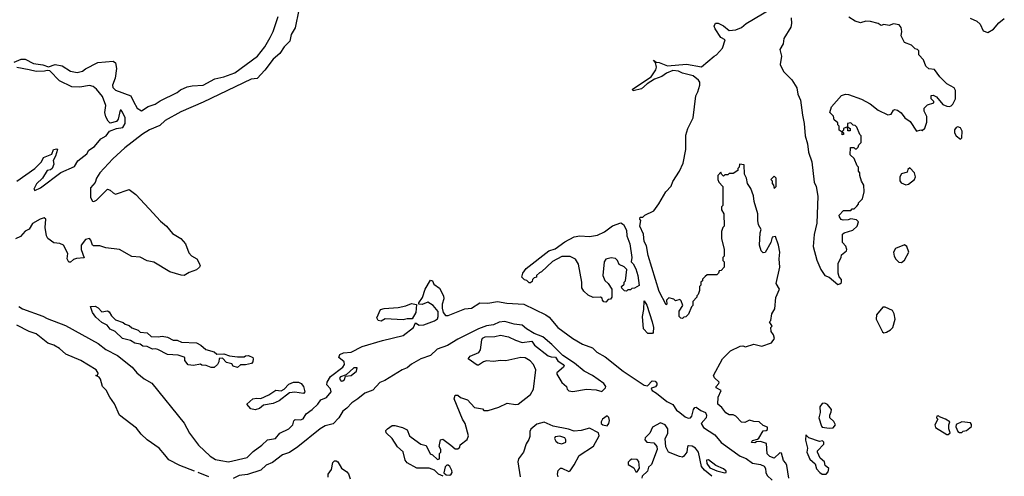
# Model space of a CAD drawing. Extents: x 2239805 to 2396427, y 665731 to 772158.
# Tile 199 of 256: x 2348475 to 2355665, y 670008 to 673342. Entities that reach past the tile are written whole.
import ezdxf

# ---------------------------------------------------------------- set-up
doc = ezdxf.new("R2010")
doc.units = 0

msp = doc.modelspace()

# ---------------------------------------------------------------- linework, layer by layer
at = {"layer": '0CON05XD'}
for points in [[(2354092.5, 669995), (2354077, 670087), (2354070, 670105), (2354053, 670123), (2354038.3, 670178.3), (2354025, 670180), (2353985, 670140), (2353953, 670153), (2353933, 670173), (2353928.3, 670248.3), (2353885, 670262.5), (2353855, 670260), (2353843, 670253), (2353820, 670255), (2353825, 670270), (2353861.7, 670278.3), (2353873, 670287), (2353905, 670340), (2353927, 670343), (2353935, 670350), (2353935, 670367.5), (2353905, 670380), (2353875, 670406.7), (2353835, 670407.5), (2353805, 670418.8), (2353769.3, 670400.7), (2353745, 670402.5), (2353705, 670446.7), (2353685, 670457.5), (2353655, 670457.5), (2353630.7, 670470.7), (2353601.7, 670511.7), (2353572.5, 670535), (2353576.7, 670585), (2353597.5, 670635), (2353560, 670655), (2353560, 670665), (2353580, 670685), (2353582.5, 670695), (2353547.7, 670727.7), (2353541.2, 670745), (2353606.2, 670865), (2353664.4, 670925.6), (2353735, 670958), (2353755, 670961.2), (2353776.1, 670953.9), (2353835, 670972.5), (2353895, 670958.6), (2353965, 670983.3), (2353986.7, 671013.3), (2353980.7, 671040.7), (2353962.5, 671065), (2353960, 671095), (2353965, 671100), (2353970, 671105), (2353950, 671135), (2353960, 671145), (2353967.5, 671195), (2353988.8, 671231.2), (2353997.3, 671312.7), (2354022.5, 671375), (2353998.8, 671415), (2354025.7, 671535), (2354020, 671595), (2354025.8, 671645.8), (2354016.4, 671696.4), (2353995, 671760), (2353970, 671755), (2353960, 671715), (2353918.3, 671641.7), (2353905, 671640), (2353890, 671655), (2353877.5, 671695), (2353882.5, 671785), (2353889.3, 671809.3), (2353870, 671845), (2353864.2, 671875), (2353865.8, 671925), (2353838, 672015), (2353833.8, 672055), (2353815, 672110), (2353790, 672145), (2353782.5, 672185), (2353767.5, 672215), (2353765, 672282.5), (2353731.7, 672288.3), (2353730, 672265), (2353720, 672255), (2353718.3, 672241.7), (2353685, 672220), (2353655, 672220), (2353645, 672210), (2353625, 672210), (2353615, 672200), (2353600, 672215), (2353595, 672230), (2353572.5, 672205), (2353572.5, 672175), (2353580, 672155), (2353610, 672125), (2353610, 671985), (2353600, 671975), (2353600, 671955), (2353617.5, 671925), (2353620, 671835), (2353610, 671825), (2353600, 671795), (2353600, 671745), (2353620, 671665), (2353620, 671615), (2353610, 671605), (2353610, 671585), (2353620, 671575), (2353620, 671535), (2353598.3, 671511.7), (2353581.7, 671508.3), (2353578.3, 671491.7), (2353565, 671480), (2353495, 671480), (2353481.7, 671468.3), (2353461.7, 671448.3), (2353460, 671435), (2353450, 671425), (2353450, 671405), (2353440, 671395), (2353440, 671365), (2353430, 671335), (2353420, 671325), (2353420, 671315), (2353390, 671285), (2353390, 671255), (2353380, 671245), (2353358.3, 671191.7), (2353338.3, 671171.7), (2353325, 671170), (2353315, 671160), (2353301.7, 671161.7), (2353290, 671175), (2353290, 671215), (2353317.5, 671255), (2353305, 671290), (2353295, 671300), (2353265, 671290), (2353251.7, 671301.7), (2353215, 671312.5), (2353197.5, 671295), (2353200, 671265), (2353195, 671260), (2353145, 671358), (2353065, 671620), (2353051.7, 671691.7), (2353035, 671723.3), (2353030, 671775), (2353004.4, 671835), (2353010, 671875), (2353002.5, 671885), (2353005, 671900), (2353025, 671900), (2353040, 671915), (2353105, 671947.5), (2353142.3, 671997.7), (2353193.9, 672086.1), (2353232.7, 672127.3), (2353245, 672160), (2353294, 672235), (2353320, 672295), (2353338.5, 672395), (2353340.3, 672499.7), (2353355, 672546.7), (2353394.1, 672625.9), (2353411.9, 672785), (2353428.1, 672815), (2353442, 672865), (2353441.2, 672885), (2353431.2, 672901.2), (2353392, 672932), (2353315, 672952.5), (2353285, 672966.7), (2353245, 672970), (2353199.3, 672950.7), (2353163.6, 672926.4), (2353111.7, 672908.3), (2353056.4, 672873.6), (2353015, 672837.5), (2352955, 672822.5), (2352950, 672835), (2353086.2, 672923.8), (2353120, 672975), (2353126.2, 672995), (2353118.3, 673028.3), (2353103.3, 673046.7), (2353121.7, 673031.7), (2353145, 673028.8), (2353206, 673006), (2353345, 673017.1), (2353455, 672996.7), (2353545.5, 673074.5), (2353563.6, 673086.4), (2353606.2, 673135), (2353626.2, 673195), (2353595, 673211.2), (2353552.5, 673275), (2353547.5, 673295), (2353555, 673317.5), (2353575, 673317.5), (2353615, 673296.7), (2353655, 673263.3), (2353705, 673267.5), (2353745.5, 673284.5), (2353780, 673315), (2353965, 673424.3)], [(2348435, 673031.2), (2348485.8, 673054.2), (2348515, 673054.3), (2348575, 673021.4), (2348645, 673012.5), (2348685, 672997.5), (2348735, 673015.7), (2348785, 673005.4), (2348845, 672966.4), (2348895, 672956.7), (2348933.3, 672965), (2348955, 672984.2), (2349045, 673028.8), (2349158.6, 673038.6), (2349175.8, 673025.8), (2349181.4, 672985), (2349172, 672915), (2349152, 672865), (2349155.8, 672845.8), (2349175, 672828), (2349287.5, 672785), (2349305.7, 672745.7), (2349332.5, 672695), (2349365, 672675.6), (2349412.8, 672707.2), (2349465, 672725.3), (2349500.8, 672749.2), (2349625, 672811.6), (2349649.5, 672830.5), (2349698.8, 672851.2), (2349735, 672860), (2349815, 672864.7), (2349900.7, 672909.3), (2349966, 672925), (2350045, 672954.3), (2350212, 673075), (2350265.3, 673145), (2350305, 673211.2), (2350326.5, 673256.5), (2350361.7, 673365)], [(2350513.8, 673413.8), (2350486.8, 673283.2), (2350456.3, 673235), (2350446.7, 673185), (2350407.2, 673145), (2350374.8, 673095), (2350325, 673053.4), (2350265.9, 672974.1), (2350208.1, 672911.9), (2350165, 672906.6), (2349815, 672739.2), (2349651.2, 672668.8), (2349536.8, 672605), (2349499.4, 672570.6), (2349422.7, 672537.3), (2349372.6, 672507.4), (2349243.9, 672406.1), (2349154.7, 672325.3), (2349060.2, 672225), (2349034.7, 672185), (2349025.7, 672154.3), (2348991.1, 672115), (2348991.4, 672045), (2349007.3, 672017.3), (2349015.3, 672014.7), (2349035.2, 672024.8), (2349115, 672103.6), (2349135, 672098.2), (2349156.7, 672076.7), (2349175, 672068.7), (2349275, 672101.5), (2349322.7, 672065), (2349421.5, 671961.5), (2349502.2, 671872.2), (2349545.9, 671835), (2349590.8, 671780.8), (2349651.2, 671745), (2349685.4, 671705), (2349709.9, 671639.9), (2349729.1, 671619.1), (2349768.6, 671595), (2349785, 671563.8), (2349792.2, 671545), (2349788.5, 671535), (2349765, 671514.7), (2349713.2, 671496.8), (2349675, 671474.5), (2349655, 671476.2), (2349572.1, 671502.1), (2349455, 671572), (2349405, 671581.9), (2349355, 671607.5), (2349295, 671614.2), (2349205, 671663.8), (2349105, 671676.7), (2349060.7, 671690.7), (2349015, 671690.8), (2349005.9, 671695.9), (2348995, 671732.5), (2348983.6, 671743.6), (2348955, 671736.7), (2348923.6, 671696.4), (2348923.1, 671665), (2348945, 671602.5), (2348889.1, 671599.1), (2348868, 671592), (2348845, 671572.2), (2348832.8, 671572.8), (2348820.7, 671595), (2348827.5, 671635), (2348795.3, 671695.3), (2348769.1, 671709.1), (2348723.8, 671713.8), (2348681.2, 671745), (2348670.8, 671765), (2348662.1, 671825), (2348666.7, 671885), (2348654.5, 671894.5), (2348625, 671885.8), (2348568.9, 671855), (2348545, 671813.8), (2348515, 671798.2), (2348480.2, 671759.8), (2348445, 671741.7)], [(2354108.8, 673355), (2354111.2, 673315), (2354105, 673287.5), (2354055.8, 673205), (2354049.4, 673165), (2354025.8, 673125), (2354037.1, 673075), (2354029.4, 673015), (2354052.8, 672962.8), (2354112.3, 672902.3), (2354150, 672845), (2354158.3, 672798.3), (2354177.5, 672755), (2354192, 672645), (2354204, 672585), (2354210, 672495), (2354228, 672435), (2354236.2, 672375), (2354260, 672305), (2354276.7, 672155), (2354290, 672125), (2354303.6, 672053.6), (2354296.4, 671856.4), (2354277, 671773), (2354268.8, 671685), (2354295, 671587.5), (2354325, 671517.5), (2354353.6, 671473.6), (2354385, 671462.5), (2354448.3, 671408.3), (2354465, 671413.3), (2354475.7, 671424.3), (2354475.8, 671445), (2354460, 671465), (2354450.7, 671490.7), (2354451.2, 671565), (2354473.3, 671605), (2354476.2, 671625), (2354513.3, 671655), (2354516.2, 671665), (2354508.8, 671688.8), (2354483.3, 671715), (2354482.5, 671775), (2354495, 671786.7), (2354560, 671805), (2354590, 671835), (2354600, 671865), (2354585, 671880), (2354545, 671887.5), (2354525, 671880), (2354488.3, 671878.3), (2354473.6, 671883.6), (2354461.7, 671901.7), (2354460, 671915), (2354491.7, 671948.3), (2354545, 671950), (2354555, 671960), (2354568.3, 671961.7), (2354588.3, 671981.7), (2354600, 671995), (2354600, 672005), (2354630, 672035), (2354642.5, 672085), (2354640, 672135), (2354623, 672163), (2354610, 672205), (2354610, 672225), (2354600, 672235), (2354600, 672265), (2354590, 672275), (2354568.3, 672328.3), (2354540, 672355), (2354541.7, 672408.3), (2354565, 672410), (2354575, 672400), (2354585, 672400), (2354598.3, 672411.7), (2354601.7, 672428.3), (2354620, 672445), (2354620, 672495), (2354610, 672505), (2354588.3, 672558.3), (2354575, 672570), (2354561.7, 672571.7), (2354545, 672590), (2354520, 672585), (2354520, 672560), (2354538.3, 672548.3), (2354538.3, 672531.7), (2354521.7, 672531.7), (2354520, 672560), (2354491.7, 672548.3), (2354490, 672535), (2354480, 672525), (2354490, 672515), (2354490, 672505), (2354481.7, 672501.7), (2354480, 672520), (2354460, 672535), (2354460, 672565), (2354450, 672575), (2354448.3, 672588.3), (2354421.7, 672611.7), (2354418.3, 672638.3), (2354390, 672665), (2354402.5, 672705), (2354475, 672787.5), (2354505, 672797.5), (2354526.4, 672796.4), (2354621.7, 672761.7), (2354685, 672727.5), (2354745, 672682.5), (2354815, 672647.5), (2354838.3, 672651.7), (2354855, 672682.5), (2354865, 672686.7), (2354885, 672682.5), (2354911.7, 672661.7), (2354937.5, 672625), (2354978.3, 672598.3), (2355025, 672527.5), (2355055, 672537.5), (2355065, 672532.5), (2355085, 672550), (2355100, 672595), (2355100, 672615), (2355098.8, 672635), (2355080, 672675), (2355080, 672695), (2355105, 672720), (2355150, 672735), (2355150, 672745), (2355130, 672765), (2355131.7, 672788.3), (2355145, 672790), (2355169.3, 672779.3), (2355215, 672722.5), (2355245, 672710), (2355265, 672707.5), (2355276.7, 672713.3), (2355290, 672725), (2355307.5, 672765), (2355307.5, 672825), (2355300, 672845), (2355245, 672872.5), (2355193.6, 672923.6), (2355155, 672977.5), (2355115, 672982.5), (2355091.7, 673001.7), (2355075, 673050), (2355040, 673085), (2355040, 673115), (2355030, 673125), (2355015, 673130), (2354986.1, 673156.1), (2354936.1, 673176.1), (2354913, 673223), (2354917.5, 673255), (2354912.5, 673285), (2354897.5, 673305), (2354855, 673312.5), (2354825, 673300), (2354785, 673307.5), (2354765, 673300), (2354743.9, 673313.9), (2354687.7, 673327.7), (2354655, 673330), (2354615, 673320), (2354575, 673330), (2354530.7, 673360.7)], [(2355415, 673352), (2355465, 673332), (2355488.7, 673308.7), (2355511.7, 673261.7), (2355545, 673248), (2355586.8, 673273.2), (2355625, 673318.8), (2355665, 673351.2)], [(2348455, 672163.1), (2348585.6, 672254.4), (2348633.3, 672305), (2348650, 672335), (2348710, 672360), (2348722.5, 672395), (2348745, 672400), (2348750, 672395), (2348736.7, 672345), (2348720, 672315), (2348723.6, 672286.4), (2348712.5, 672255), (2348700, 672245), (2348675, 672240), (2348640.8, 672185), (2348597, 672143), (2348578, 672105), (2348585, 672094.4), (2348626.7, 672115), (2348775, 672227.1), (2348875, 672271.1), (2348898.9, 672311.1), (2348965, 672363.5), (2348980.8, 672389.2), (2349021.4, 672415), (2349067.8, 672472.2), (2349106.5, 672495), (2349131.9, 672528.1), (2349182.4, 672547.6), (2349227.2, 672555), (2349246.3, 672585), (2349245.5, 672625), (2349225, 672667.5), (2349215, 672682.5), (2349208.3, 672681.7), (2349193.1, 672616.9), (2349180.8, 672599.2), (2349135, 672587.5), (2349120.5, 672600.5), (2349102.9, 672632.9), (2349097.8, 672665), (2349102.9, 672715), (2349080.3, 672780.3), (2349036.7, 672835), (2349012.5, 672855), (2348985, 672862), (2348915, 672848.2), (2348855, 672852.9), (2348765, 672894.4), (2348695, 672968.8), (2348675, 672972), (2348655, 672965.8), (2348595, 672964.4), (2348545, 672977.1), (2348455, 672993.1)], [(2355345, 672470), (2355355, 672480), (2355357.9, 672527.9), (2355345, 672553.3), (2355325, 672560), (2355314.1, 672555.9), (2355302.3, 672537.7), (2355301.2, 672515), (2355314.3, 672494.3), (2355345, 672470)], [(2353985, 672110), (2354000, 672125), (2354000, 672185), (2353985, 672200), (2353960, 672175), (2353970, 672165), (2353970, 672145), (2353980, 672135), (2353985, 672110)], [(2354947, 672137), (2354965, 672140), (2355010, 672175), (2355016.7, 672195), (2355010, 672225), (2354975, 672260), (2354961.7, 672248.3), (2354955, 672230), (2354915, 672217.5), (2354903.3, 672195), (2354902.5, 672165), (2354911.2, 672151.2), (2354947, 672137)], [(2352755, 671280), (2352741.7, 671281.7), (2352730, 671295), (2352728.3, 671308.3), (2352717, 671317), (2352663, 671313), (2352625, 671330), (2352595, 671360), (2352580, 671385), (2352580, 671425), (2352556.4, 671556.4), (2352533, 671593), (2352495, 671612.5), (2352435, 671612.5), (2352365, 671577.5), (2352285, 671500), (2352270, 671495), (2352250, 671475), (2352248.3, 671461.7), (2352231.7, 671458.3), (2352220, 671445), (2352218.3, 671431.7), (2352205, 671420), (2352195, 671420), (2352178.3, 671438.3), (2352161.7, 671441.7), (2352143, 671463), (2352149.3, 671490.7), (2352172.5, 671525), (2352340, 671655), (2352385, 671670), (2352455, 671720), (2352525, 671757.5), (2352565, 671763.3), (2352635, 671760), (2352695, 671770), (2352745, 671793.8), (2352805, 671836.2), (2352865, 671858.8), (2352885, 671846), (2352906.9, 671805), (2352909.6, 671765), (2352930, 671705), (2352945.8, 671605), (2352940, 671575), (2352955, 671560), (2352975, 671522.5), (2352988.6, 671475), (2352998.8, 671401.2), (2352965, 671382.5), (2352945, 671380), (2352935, 671370), (2352915, 671370), (2352905, 671360), (2352891.7, 671361.7), (2352871.7, 671381.7), (2352870, 671395), (2352888.3, 671411.7), (2352890, 671425), (2352900, 671435), (2352908.3, 671518.3), (2352888.3, 671538.3), (2352853.6, 671553.6), (2352840, 671585), (2352825, 671597.5), (2352795, 671602.5), (2352755, 671592.5), (2352742.5, 671575), (2352732.5, 671475), (2352747, 671437), (2352772.5, 671415), (2352800, 671375), (2352800, 671315), (2352788.3, 671301.7), (2352771.7, 671298.3), (2352755, 671280)], [(2354915, 671570), (2354935, 671587.5), (2354966.7, 671645), (2354952.5, 671685), (2354935, 671697.5), (2354869.3, 671670.7), (2354856.7, 671645), (2354860, 671615), (2354873.9, 671593.9), (2354895, 671572.5), (2354915, 671570)], [(2348469.2, 671249.2), (2348495, 671230.8), (2348645, 671178.4), (2348675, 671159.5), (2348808.4, 671108.4), (2349047.7, 670977.7), (2349103.1, 670933.1), (2349189.2, 670889.2), (2349295.8, 670805.8), (2349331, 670765), (2349385, 670720.2), (2349439, 670689), (2349677, 670397), (2349715, 670322.2), (2349781.8, 670235), (2349865, 670154.3), (2349905, 670131), (2349943.1, 670123.1), (2350000, 670115), (2350135, 670146.7), (2350179.5, 670190.5), (2350242.5, 670235), (2350285, 670274.3), (2350343.3, 670285), (2350375, 670324), (2350439.2, 670355), (2350470, 670385), (2350477.5, 670412.5), (2350487.5, 670422.5), (2350525, 670421.2), (2350545, 670428.8), (2350566.1, 670463.9), (2350611.1, 670495), (2350653.1, 670535), (2350674.4, 670565.6), (2350715, 670584.4), (2350748.8, 670625), (2350745, 670646.7), (2350716.7, 670675), (2350720, 670695), (2350744.1, 670735.9), (2350835, 670806.2), (2350847.5, 670825), (2350844.1, 670844.1), (2350806, 670875), (2350813.1, 670896.9), (2350840.3, 670909.7), (2350895, 670914.2), (2350975, 670956.4), (2351125, 671000.8), (2351274.3, 671035.7), (2351351.4, 671095), (2351365, 671130), (2351392, 671112), (2351425, 671114.6), (2351505, 671143.9), (2351525, 671158.9), (2351530.9, 671175), (2351530.7, 671210.7), (2351495.5, 671255), (2351455, 671278.5), (2351415, 671262.5), (2351390, 671265), (2351390, 671275), (2351416, 671314), (2351435, 671374), (2351475, 671441.2), (2351489.2, 671435), (2351500, 671410), (2351540.7, 671380.7), (2351570, 671325), (2351571.4, 671305), (2351558.9, 671265), (2351559.5, 671235), (2351568.5, 671205), (2351585, 671183.5), (2351605, 671182.5), (2351725, 671231.2), (2351775, 671235.3), (2351835, 671275.4), (2351893, 671273), (2351963.4, 671283.4), (2352031.2, 671271.2), (2352155.4, 671265.4), (2352317.5, 671187.5), (2352340.2, 671170.2), (2352405, 671095.3), (2352515, 671013.4), (2352585, 670972), (2352656.9, 670946.9), (2352688.8, 670915), (2352749.6, 670879.6), (2352882.9, 670775), (2353035, 670673.5), (2353060.2, 670669.8), (2353093.4, 670706.6), (2353115, 670702.3), (2353127.2, 670687.2), (2353128.5, 670675), (2353118, 670662), (2353089.3, 670650.7), (2353086.5, 670645), (2353093.8, 670635), (2353126.1, 670616.1), (2353200.9, 670555), (2353245, 670532.2), (2353272.1, 670492.1), (2353294.6, 670475.4)], [(2351115, 671142), (2351092.5, 671145), (2351082.5, 671165), (2351110, 671225), (2351137, 671233), (2351238.3, 671241.7), (2351295, 671253.8), (2351335, 671270), (2351371.7, 671261.7), (2351368.8, 671205), (2351341.7, 671158.3), (2351305, 671158.8), (2351275, 671150), (2351145, 671157.5), (2351115, 671142)], [(2353095, 671050), (2353061.7, 671051.7), (2353030, 671085), (2353022.5, 671175), (2353032.5, 671225), (2353035, 671290), (2353055, 671257.5), (2353093.8, 671135), (2353103.3, 671095), (2353101.7, 671058.3), (2353095, 671050)], [(2350065, 670802.5), (2350035, 670812.5), (2350025, 670830), (2349985, 670840), (2349955, 670870), (2349931.7, 670868.3), (2349930, 670845), (2349920, 670825), (2349895, 670802.5), (2349873, 670803), (2349837, 670817), (2349805, 670820), (2349795, 670827.5), (2349745, 670817.5), (2349705, 670823.3), (2349680, 670855), (2349680, 670875), (2349675, 670877.5), (2349631.7, 670891.7), (2349555, 670897.5), (2349483.9, 670933.9), (2349465, 670940), (2349445, 670936.7), (2349406.4, 670956.4), (2349375, 670957.5), (2349355, 670972.5), (2349315, 670980), (2349285, 671000), (2349225, 671013.3), (2349172.5, 671065), (2349135, 671082.5), (2349113, 671113), (2349075, 671131.2), (2349030.7, 671170.7), (2349007.5, 671205), (2348991.7, 671248.3), (2349025, 671250), (2349048.3, 671238.3), (2349075, 671210), (2349115, 671217.5), (2349129.3, 671209.3), (2349145, 671180), (2349175, 671150), (2349231.7, 671131.7), (2349245, 671120), (2349275, 671110), (2349293, 671093), (2349340, 671075), (2349355, 671060), (2349407, 671057), (2349435, 671030), (2349485, 671027.5), (2349515, 671032.5), (2349555, 671023.3), (2349595, 671003.3), (2349625, 671003.3), (2349657, 670987), (2349765, 670982.5), (2349797.5, 670965), (2349833.9, 670933.9), (2349895, 670917.5), (2349915, 670900), (2349965, 670902.5), (2350007, 670887), (2350065, 670880), (2350115, 670880), (2350123, 670887), (2350145, 670890), (2350177.5, 670875), (2350180, 670865), (2350177.5, 670845), (2350167, 670833), (2350125, 670822.5), (2350088.3, 670821.7), (2350065, 670802.5)], [(2354785, 671056.2), (2354805, 671060), (2354835, 671076.7), (2354851.2, 671095), (2354868.8, 671155), (2354861.4, 671195), (2354847.7, 671217.7), (2354795, 671242), (2354777.5, 671242.5), (2354731.7, 671188.3), (2354730, 671155), (2354775, 671063.3), (2354785, 671056.2)], [(2351568.3, 670008.3), (2351532.5, 670025), (2351503.6, 670053.6), (2351465, 670066.7), (2351375, 670067.5), (2351305, 670107.5), (2351290, 670125), (2351276.1, 670186.1), (2351234.1, 670224.1), (2351193.9, 670283.9), (2351150, 670325), (2351148.3, 670341.7), (2351160, 670355), (2351195, 670380), (2351215, 670380), (2351270, 670365), (2351305, 670347.5), (2351322.5, 670305), (2351333.6, 670293.6), (2351405, 670242.5), (2351443, 670233), (2351473.6, 670173.6), (2351490, 670165), (2351525, 670130), (2351540, 670135), (2351540, 670175), (2351550, 670185), (2351550, 670205), (2351537.5, 670225), (2351547.5, 670275), (2351565, 670280), (2351623.3, 670235), (2351655, 670210), (2351675, 670210), (2351688.3, 670221.7), (2351691.7, 670238.3), (2351743, 670277), (2351751.2, 670305), (2351727.1, 670395), (2351709.2, 670425), (2351647.5, 670575), (2351655, 670600), (2351675, 670600), (2351693, 670583), (2351745, 670566.2), (2351795, 670510), (2351855, 670500), (2351865, 670490), (2351895, 670490), (2351975, 670514.3), (2352035, 670542.5), (2352095, 670531.8), (2352115, 670535.5), (2352204, 670605), (2352225.8, 670644.2), (2352244.3, 670785), (2352227.1, 670825), (2352202.6, 670852.6), (2352165, 670872.1), (2352135, 670876.5), (2352025, 670850.9), (2351985, 670854.4), (2351935, 670845.8), (2351885, 670852), (2351862.5, 670845), (2351825, 670820), (2351815, 670820), (2351750, 670865), (2351764.3, 670885), (2351827.6, 670912.4), (2351839.4, 670930.6), (2351850, 671005), (2351855, 671016), (2351875, 671026.7), (2351945, 671030), (2351985, 671039.5), (2352045, 671027.7), (2352095, 671002.1), (2352145, 670986.4), (2352215.7, 670995.7), (2352233.3, 670965), (2352335, 670887.9), (2352355, 670879.5), (2352387.5, 670877.5), (2352405, 670852), (2352443.8, 670825), (2352450, 670815), (2352446.7, 670805), (2352397.5, 670765), (2352397.5, 670755), (2352432.7, 670692.7), (2352467.5, 670665), (2352473.9, 670643.9), (2352485, 670632.5), (2352515, 670626.7), (2352615, 670645.6), (2352685, 670640), (2352725, 670627.5), (2352753.8, 670655), (2352754.2, 670665), (2352740.5, 670685), (2352656.8, 670745), (2352596.7, 670776.7), (2352527.5, 670835), (2352440.8, 670890.8), (2352360.4, 670970.4), (2352295, 671027.3), (2352231.5, 671051.5), (2352175, 671084.7), (2352145, 671110.8), (2352085, 671118.6), (2352018.2, 671138.2), (2351975.1, 671134.9), (2351935, 671115.3), (2351885, 671108.1), (2351825.6, 671085), (2351675, 671009.6), (2351597.8, 670962.2), (2351524.6, 670935.4), (2351475, 670889.2), (2351405, 670865.6), (2351335, 670826.8), (2351305, 670801.1), (2351267.5, 670785), (2351141.7, 670708.3), (2351105, 670693.2), (2351053, 670637), (2350995, 670614.8), (2350945, 670573.8), (2350899.2, 670545), (2350864.6, 670505.4), (2350835, 670484.2), (2350805.5, 670434.5), (2350765, 670391.8), (2350705, 670376.4), (2350669.7, 670355), (2350505.8, 670224.2), (2350445, 670183), (2350395, 670166.3), (2350320.2, 670109.8), (2350275, 670089.1), (2350236.5, 670053.5), (2350138.6, 670021.4), (2350077.1, 670015), (2350035, 669991.5)], [(2349751.8, 670045.3), (2349645, 670086.6), (2349565, 670128.5), (2349535.9, 670165.9), (2349494.7, 670214.7), (2349405, 670273.5), (2349361.4, 670315), (2349328.7, 670358.7), (2349204.6, 670454.6), (2349168.5, 670538.5), (2349133.3, 670585), (2349106.1, 670636.1), (2349080, 670665), (2349065, 670717.5), (2349055, 670732.5), (2349030, 670745), (2349045, 670750), (2349047.7, 670762.3), (2349033.8, 670785), (2348922.5, 670855), (2348811.2, 670901.2), (2348765, 670941.7), (2348725, 670966.2), (2348681.5, 670981.5), (2348595, 671048.3), (2348545, 671066.2), (2348455, 671112.8)], [(2350822.7, 670702.7), (2350835, 670704.3), (2350845.8, 670715), (2350855, 670740), (2350895, 670744.5), (2350934.3, 670775), (2350939.3, 670799.3), (2350915, 670799.2), (2350860, 670750), (2350816.7, 670735), (2350811.2, 670725), (2350815, 670712.5), (2350822.7, 670702.7)], [(2350195, 670493.3), (2350161.7, 670501.7), (2350132.5, 670535), (2350176.4, 670573.6), (2350205, 670580), (2350235, 670577.5), (2350295, 670602.5), (2350345, 670636.7), (2350385, 670632.5), (2350406.4, 670643.6), (2350439.3, 670680.7), (2350473.6, 670696.4), (2350510, 670695), (2350530, 670685), (2350547.5, 670665), (2350557.5, 670625), (2350547, 670613), (2350485, 670623.3), (2350445, 670617.5), (2350370.7, 670559.3), (2350325, 670540), (2350255, 670526.7), (2350225, 670503.8), (2350195, 670493.3)], [(2354385, 670360), (2354415, 670363.3), (2354432.5, 670385), (2354419.3, 670409.3), (2354390, 670435), (2354390, 670455), (2354401.7, 670478.3), (2354402.5, 670495), (2354375, 670532.5), (2354355, 670542.5), (2354335, 670540), (2354316.7, 670515), (2354320, 670475), (2354311.2, 670435), (2354330, 670375), (2354335, 670367.5), (2354385, 670360)], [(2353294.6, 670475.4), (2353335, 670441.6), (2353357.3, 670432.7), (2353373.6, 670436.4), (2353382.9, 670447.1), (2353395, 670496.7), (2353405, 670510.8), (2353415, 670513.3), (2353448, 670488), (2353483.9, 670473.9), (2353491.2, 670455), (2353486.7, 670435), (2353452, 670395), (2353467.6, 670365), (2353551.7, 670311.7), (2353598.6, 670255), (2353735.7, 670155), (2353778.8, 670138.8), (2353825, 670104.6), (2353885.7, 670095.7), (2353911.3, 670081.3), (2353921.4, 670065), (2353924.5, 670035), (2353934, 670015), (2353970.8, 669980.8)], [(2352407.5, 670005), (2352403.3, 670025), (2352408.3, 670051.7), (2352423, 670067), (2352435, 670067.5), (2352485, 670042.5), (2352495, 670047.5), (2352525, 670091.2), (2352559.3, 670160.7), (2352665, 670228.8), (2352706.7, 670305), (2352702.5, 670325), (2352635, 670359.2), (2352575, 670341.9), (2352525, 670338.1), (2352483.5, 670353.5), (2352370, 670375), (2352305, 670402.9), (2352250.9, 670389.1), (2352207.7, 670352.3), (2352200, 670335), (2352200.7, 670299.3), (2352193.9, 670276.1), (2352174.2, 670245.8), (2352154.4, 670185), (2352117.8, 670135), (2352111.8, 670115), (2352130.8, 670005)], [(2352765, 670377.5), (2352777.1, 670392.9), (2352782.5, 670415), (2352776.8, 670436.8), (2352765, 670448.8), (2352730, 670425), (2352720, 670405), (2352720, 670395), (2352733, 670383), (2352765, 670377.5)], [(2353528.3, 670008.3), (2353475, 670052.5), (2353455, 670080), (2353432.3, 670185), (2353409.2, 670215), (2353385, 670227.9), (2353359.8, 670230.2), (2353352.7, 670225), (2353346.6, 670185), (2353325, 670155.8), (2353315, 670148.8), (2353293.6, 670153.6), (2353213.8, 670185), (2353193, 670223), (2353188, 670285), (2353208.5, 670321.5), (2353206.8, 670355), (2353187.3, 670385), (2353155, 670398.5), (2353095, 670366), (2353077.3, 670322.7), (2353041.7, 670288.3), (2353040, 670275), (2353055, 670257.5), (2353105, 670252.5), (2353128, 670225), (2353131.2, 670205), (2353087.5, 670095), (2353067.5, 670075), (2353060, 670045), (2353020.7, 670009.3), (2353017.5, 669995)], [(2355255, 670313.3), (2355270, 670325), (2355260, 670355), (2355260, 670385), (2355267.5, 670405), (2355235, 670426.7), (2355191.7, 670441.7), (2355185, 670450), (2355171.7, 670448.3), (2355170, 670435), (2355180, 670425), (2355157.5, 670385), (2355162.5, 670365), (2355245, 670313.3), (2355255, 670313.3)], [(2355355, 670327.5), (2355365, 670337.5), (2355388.3, 670341.7), (2355425, 670372.5), (2355426.4, 670386.4), (2355418.8, 670398.8), (2355355, 670405.8), (2355312.3, 670387.7), (2355310.7, 670370.7), (2355326.7, 670336.7), (2355338.3, 670328.3), (2355355, 670327.5)], [(2352435, 670244.4), (2352461.9, 670258.1), (2352463.3, 670275), (2352455, 670289.4), (2352419.1, 670300.9), (2352384.6, 670295.4), (2352380, 670285), (2352390.8, 670265), (2352405, 670253.3), (2352435, 670244.4)], [(2354365, 670023.3), (2354379.5, 670040.5), (2354382.5, 670065), (2354357, 670087), (2354352.5, 670115), (2354320.7, 670140.7), (2354300, 670185), (2354300, 670195), (2354347, 670243), (2354347, 670257), (2354337, 670267), (2354315, 670262.5), (2354238.3, 670288.3), (2354215, 670310), (2354212.3, 670272.3), (2354227.5, 670215), (2354224.1, 670184.1), (2354244.1, 670134.1), (2354285, 670100), (2354293.3, 670063.3), (2354317.5, 670035), (2354335, 670023.3), (2354365, 670023.3)], [(2350728.3, 670001.7), (2350727.5, 670025), (2350751.7, 670058.3), (2350761.7, 670108.3), (2350775, 670122.5), (2350785, 670122.5), (2350797.5, 670115), (2350825, 670067.5), (2350865, 670040), (2350875.8, 670025.8), (2350889.3, 669989.3)], [(2352985, 670040), (2353001.7, 670068.3), (2352997, 670117), (2352985, 670130), (2352945, 670132.5), (2352933, 670127), (2352918.3, 670111.7), (2352917.5, 670095), (2352959.3, 670069.3), (2352975, 670040), (2352985, 670040)], [(2353625, 670034.2), (2353633, 670037), (2353633.8, 670045), (2353615, 670064), (2353557.3, 670087.3), (2353505, 670128.8), (2353489.2, 670125), (2353492, 670102), (2353515, 670071.4), (2353565, 670049.2), (2353625, 670034.2)], [(2351615, 670017.5), (2351625, 670023.3), (2351632.5, 670035), (2351631.7, 670051.7), (2351615, 670080), (2351605, 670090), (2351595, 670090), (2351583, 670077), (2351573, 670033), (2351588.3, 670018.3), (2351615, 670017.5)], [(2349855, 670005.5), (2349777.1, 670035.6)]]:
    msp.add_lwpolyline(points, dxfattribs=at)

doc.saveas('drawing.dxf')
